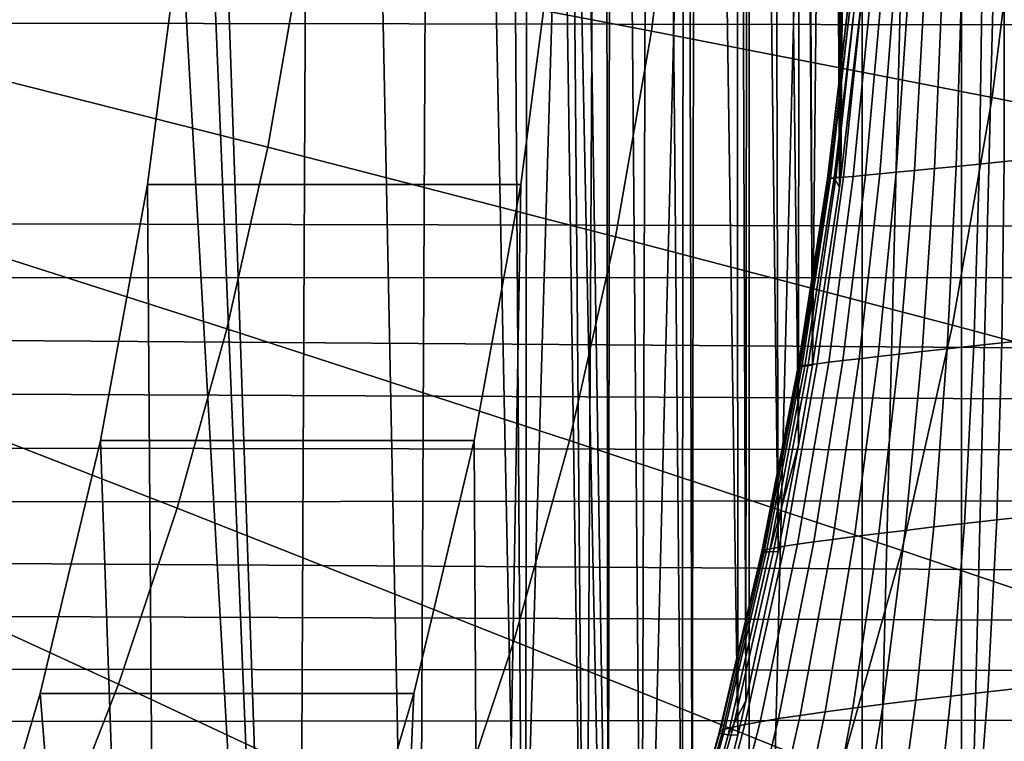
# Model space of a CAD drawing. Header units: metres. Extents: x -248 to 28, y -28 to 28.
# Tile 84 of 256: x -195.65 to -191.6, y -5.5 to -2.53. Entities that reach past the tile are written whole.
import ezdxf

# ---------------------------------------------------------------- set-up
doc = ezdxf.new("R2010")
doc.units = ezdxf.units.M
doc.layers.add('solid_10_061_053_XXX', color=7, linetype='CONTINUOUS')

msp = doc.modelspace()

# ---------------------------------------------------------------- linework, layer by layer
at = {"layer": 'solid_10_061_053_XXX'}
for points in [[(-194.876419, 0, 165.271271), (-194.513443, -10.525498, 165.13916), (-194.415863, 10.326875, 165.103653), (-194.95816, 11.374733, 165.301025)], [(-192.64711, 9.839418, 169.248672), (-193.166153, -10.902413, 169.437592), (-193.337326, 0, 169.499893), (-193.166153, 10.902413, 169.437592)], [(-194.415863, 10.326875, 165.103653), (-194.513443, -10.525498, 165.13916), (-194.014313, -9.453894, 164.957489)], [(-194.415863, 10.326875, 165.103653), (-194.014313, -9.453894, 164.957489), (-193.92749, 9.252446, 164.925888)], [(-192.64711, 9.839418, 169.248672), (-192.64711, -9.839418, 169.248672), (-193.166153, -10.902413, 169.437592)], [(-192.64711, 9.839418, 169.248672), (-192.181931, 8.748477, 169.079361), (-192.64711, -9.839418, 169.248672)], [(-194.014313, -9.453894, 164.957489), (-193.570557, -8.359882, 164.795975), (-193.92749, 9.252446, 164.925888)], [(-193.570557, -8.359882, 164.795975), (-193.685013, 8.657228, 164.837631), (-193.92749, 9.252446, 164.925888)], [(-192.181931, 8.748477, 169.079361), (-192.181931, -8.748477, 169.079361), (-192.64711, -9.839418, 169.248672)], [(-192.181931, 8.748477, 169.079361), (-191.772064, 7.632944, 168.930176), (-192.181931, -8.748477, 169.079361)], [(-193.570557, -8.359882, 164.795975), (-193.553986, 8.314609, 164.789948), (-193.685013, 8.657228, 164.837631)], [(-193.570557, -8.359882, 164.795975), (-193.322144, -7.665313, 164.705566), (-193.553986, 8.314609, 164.789948)], [(-193.322144, -7.665313, 164.705566), (-193.456375, 8.048648, 164.754425), (-193.553986, 8.314609, 164.789948)], [(-193.322144, -7.665313, 164.705566), (-193.243164, 7.429257, 164.676819), (-193.456375, 8.048648, 164.754425)], [(-191.772064, 7.632944, 168.930176), (-191.772064, -7.632944, 168.930176), (-192.181931, -8.748477, 169.079361)], [(-191.772064, 7.632944, 168.930176), (-191.418472, 6.495557, 168.801483), (-191.772064, -7.632944, 168.930176)], [(-193.322144, -7.665313, 164.705566), (-193.227859, -7.382433, 164.671249), (-193.243164, 7.429257, 164.676819)], [(-193.227859, -7.382433, 164.671249), (-193.213608, 7.338773, 164.666061), (-193.243164, 7.429257, 164.676819)], [(-193.227859, -7.382433, 164.671249), (-193.091354, -6.950263, 164.621567), (-193.213608, 7.338773, 164.666061)], [(-193.091354, -6.950263, 164.621567), (-193.045593, 6.798378, 164.604904), (-193.213608, 7.338773, 164.666061)], [(-193.091354, -6.950263, 164.621567), (-192.923111, -6.372704, 164.560333), (-193.045593, 6.798378, 164.604904)], [(-192.923111, -6.372704, 164.560333), (-192.911301, 6.329951, 164.55603), (-193.045593, 6.798378, 164.604904)], [(-191.418472, 6.495557, 168.801483), (-191.418472, -6.495557, 168.801483), (-191.772064, -7.632944, 168.930176)], [(-192.923111, -6.372704, 164.560333), (-192.881577, -6.22108, 164.545212), (-192.911301, 6.329951, 164.55603)], [(-192.881577, -6.22108, 164.545212), (-192.864075, 6.155869, 164.538834), (-192.911301, 6.329951, 164.55603)], [(-192.881577, -6.22108, 164.545212), (-192.693588, -5.47811, 164.476791), (-192.864075, 6.155869, 164.538834)], [(-192.693588, -5.47811, 164.476791), (-192.699478, 5.503031, 164.478928), (-192.864075, 6.155869, 164.538834)], [(-192.66066, -5.336595, 164.464813), (-192.651718, 5.297398, 164.461548), (-192.699478, 5.503031, 164.478928)], [(-192.693588, -5.47811, 164.476791), (-192.66066, -5.336595, 164.464813), (-192.699478, 5.503031, 164.478928)], [(-192.66066, -5.336595, 164.464813), (-192.528091, -4.721423, 164.41655), (-192.651718, 5.297398, 164.461548)], [(-192.528091, -4.721423, 164.41655), (-192.55217, 4.839283, 164.425323), (-192.651718, 5.297398, 164.461548)], [(-192.443985, -4.283187, 164.385941), (-192.438095, 4.250772, 164.383804), (-192.55217, 4.839283, 164.425323)], [(-192.528091, -4.721423, 164.41655), (-192.443985, -4.283187, 164.385941), (-192.55217, 4.839283, 164.425323)], [(-192.443985, -4.283187, 164.385941), (-192.386444, -3.954356, 164.36499), (-192.438095, 4.250772, 164.383804)], [(-192.386444, -3.954356, 164.36499), (-192.42337, 4.168534, 164.378433), (-192.438095, 4.250772, 164.383804)], [(-192.386444, -3.954356, 164.36499), (-192.31282, 3.487161, 164.338196), (-192.42337, 4.168534, 164.378433)], [(-192.386444, -3.954356, 164.36499), (-192.27507, -3.220688, 164.324463), (-192.31282, 3.487161, 164.338196)], [(-192.27507, -3.220688, 164.324463), (-192.271744, 3.19605, 164.323242), (-192.31282, 3.487161, 164.338196)], [(-192.27507, -3.220688, 164.324463), (-192.269333, -3.17812, 164.322372), (-192.271744, 3.19605, 164.323242)], [(-192.269333, -3.17812, 164.322372), (-192.221558, 2.798759, 164.304977), (-192.271744, 3.19605, 164.323242)], [(-192.269333, -3.17812, 164.322372), (-192.177124, -2.391613, 164.288818), (-192.221558, 2.798759, 164.304977)], [(-194.904251, -1.074086, 165.281403), (-194.513443, -10.525498, 165.13916), (-194.876419, 0, 165.271271)], [(-193.166153, -10.902413, 169.437592), (-193.365158, -1.074196, 169.510025), (-193.337326, 0, 169.499893)], [(-194.904251, -1.074086, 165.281403), (-194.987656, -2.145332, 165.311768), (-194.513443, -10.525498, 165.13916)], [(-193.166153, -10.902413, 169.437592), (-193.73761, -11.934463, 169.645584), (-193.448547, -2.145158, 169.540375), (-193.365158, -1.074196, 169.510025)], [(-193.050003, -2.577306, 179.725998), (-192.944199, -1.722139, 179.6875), (-194.403381, -1.536653, 180.838318), (-194.497787, -2.299713, 180.872681)], [(-191.646072, -2.851304, 178.525192), (-191.529037, -1.905222, 178.48259), (-192.944199, -1.722139, 179.6875), (-193.050003, -2.577306, 179.725998)], [(-199.559067, -2.537835, 133.144531), (-199.560486, -2.523501, 133.142517), (-112.09787, -1.79944, 101.200188), (-112.053177, -2.691547, 101.322983)], [(-191.529037, -1.905222, 178.48259), (-191.646072, -2.851304, 178.525192), (-190.287979, -3.121324, 177.271942), (-190.159851, -2.085648, 177.225311)], [(-194.629578, -3.056469, 180.920639), (-194.497787, -2.299713, 180.872681), (-195.987411, -2.01891, 181.963623), (-196.103104, -2.683264, 182.005737)], [(-193.448547, -2.145158, 169.540375), (-193.587265, -3.209665, 169.590866), (-195.126312, -3.209414, 165.362228), (-194.987656, -2.145332, 165.311768)], [(-195.126312, -3.209414, 165.362228), (-195.065857, -11.56811, 165.340225), (-194.513443, -10.525498, 165.13916), (-194.987656, -2.145332, 165.311768)], [(-193.73761, -11.934463, 169.645584), (-193.587265, -3.209665, 169.590866), (-193.448547, -2.145158, 169.540375)], [(-193.197708, -3.42541, 179.779755), (-193.050003, -2.577306, 179.725998), (-194.497787, -2.299713, 180.872681), (-194.629578, -3.056469, 180.920639)], [(-191.490494, -3.104744, 162.645752), (-191.503128, -2.3447, 162.794266), (-191.597168, -2.352795, 162.841431), (-191.596695, -3.115347, 162.698044)], [(-192.297623, -3.18154, 164.207275), (-192.203751, -2.395592, 164.187759), (-192.177124, -2.391613, 164.288818), (-192.269333, -3.17812, 164.322372)], [(-192.10936, -3.165781, 163.180313), (-192.048721, -2.389797, 163.274033), (-192.100067, -2.393616, 163.36615), (-192.168274, -3.171423, 163.283386)], [(-192.041962, -3.159262, 163.082642), (-191.989746, -2.385243, 163.186646), (-192.048721, -2.389797, 163.274033), (-192.10936, -3.165781, 163.180313)], [(-191.966568, -3.151912, 162.991058), (-191.923569, -2.379989, 163.104614), (-191.989746, -2.385243, 163.186646), (-192.041962, -3.159262, 163.082642)], [(-191.883728, -3.143785, 162.906219), (-191.850677, -2.374071, 163.028549), (-191.923569, -2.379989, 163.104614), (-191.966568, -3.151912, 162.991058)], [(-191.794022, -3.134938, 162.828735), (-191.771576, -2.367534, 162.959), (-191.850677, -2.374071, 163.028549), (-191.883728, -3.143785, 162.906219)], [(-191.69812, -3.125436, 162.759171), (-191.686874, -2.360424, 162.896484), (-191.771576, -2.367534, 162.959), (-191.794022, -3.134938, 162.828735)], [(-191.596695, -3.115347, 162.698044), (-191.597168, -2.352795, 162.841431), (-191.686874, -2.360424, 162.896484), (-191.69812, -3.125436, 162.759171)], [(-192.324677, -3.185052, 163.971344), (-192.231003, -2.399948, 163.978714), (-192.221832, -2.398168, 164.083817), (-192.316132, -3.183799, 164.08989)], [(-192.323196, -3.185288, 163.852509), (-192.231216, -2.400921, 163.873184), (-192.231003, -2.399948, 163.978714), (-192.324677, -3.185052, 163.971344)], [(-192.311691, -3.184506, 163.734207), (-192.222473, -2.401077, 163.768036), (-192.231216, -2.400921, 163.873184), (-192.323196, -3.185288, 163.852509)], [(-192.316132, -3.183799, 164.08989), (-192.221832, -2.398168, 164.083817), (-192.203751, -2.395592, 164.187759), (-192.297623, -3.18154, 164.207275)], [(-192.290268, -3.182713, 163.617325), (-192.204819, -2.400418, 163.664001), (-192.222473, -2.401077, 163.768036), (-192.311691, -3.184506, 163.734207)], [(-192.259064, -3.17992, 163.50267), (-192.178406, -2.398946, 163.561844), (-192.204819, -2.400418, 163.664001), (-192.290268, -3.182713, 163.617325)], [(-192.218307, -3.176147, 163.391083), (-192.143402, -2.396673, 163.462326), (-192.178406, -2.398946, 163.561844), (-192.259064, -3.17992, 163.50267)], [(-192.168274, -3.171423, 163.283386), (-192.100067, -2.393616, 163.36615), (-192.143402, -2.396673, 163.462326), (-192.218307, -3.176147, 163.391083)], [(-199.559067, -2.537835, 133.144531), (-112.053177, -2.691547, 101.322983), (-111.990814, -3.574546, 101.494308), (-199.469833, -3.362467, 133.282257)], [(-191.809479, -3.789571, 178.584671), (-191.646072, -2.851304, 178.525192), (-193.050003, -2.577306, 179.725998), (-193.197708, -3.42541, 179.779755)], [(-194.798416, -3.804848, 180.982101), (-194.629578, -3.056469, 180.920639), (-196.103104, -2.683264, 182.005737), (-196.251328, -3.340264, 182.059692)], [(-191.646072, -2.851304, 178.525192), (-191.809479, -3.789571, 178.584671), (-190.466858, -4.148445, 177.337051), (-190.287979, -3.121324, 177.271942)], [(-193.386917, -4.264124, 179.848633), (-193.197708, -3.42541, 179.779755), (-194.629578, -3.056469, 180.920639), (-194.798416, -3.804848, 180.982101)], [(-191.606049, -3.862126, 162.520752), (-191.596695, -3.115347, 162.698044), (-191.69812, -3.125436, 162.759171), (-191.722046, -3.874737, 162.5896)], [(-191.484665, -3.849012, 162.462006), (-191.490494, -3.104744, 162.645752), (-191.596695, -3.115347, 162.698044), (-191.606049, -3.862126, 162.520752)], [(-192.116257, -3.918419, 162.955353), (-192.041962, -3.159262, 163.082642), (-192.10936, -3.165781, 163.180313), (-192.193832, -3.927257, 163.066071)], [(-192.029648, -3.908676, 162.851624), (-191.966568, -3.151912, 162.991058), (-192.041962, -3.159262, 163.082642), (-192.116257, -3.918419, 162.955353)], [(-191.934601, -3.898096, 162.755646), (-191.883728, -3.143785, 162.906219), (-191.966568, -3.151912, 162.991058), (-192.029648, -3.908676, 162.851624)], [(-191.831833, -3.886756, 162.668091), (-191.794022, -3.134938, 162.828735), (-191.883728, -3.143785, 162.906219), (-191.934601, -3.898096, 162.755646)], [(-191.722046, -3.874737, 162.5896), (-191.69812, -3.125436, 162.759171), (-191.794022, -3.134938, 162.828735), (-191.831833, -3.886756, 162.668091)], [(-192.445984, -3.959357, 163.965698), (-192.324677, -3.185052, 163.971344), (-192.316132, -3.183799, 164.08989), (-192.437347, -3.959295, 164.100906)], [(-192.443222, -3.95822, 163.830246), (-192.323196, -3.185288, 163.852509), (-192.324677, -3.185052, 163.971344), (-192.445984, -3.959357, 163.965698)], [(-192.429062, -3.955892, 163.695526), (-192.311691, -3.184506, 163.734207), (-192.323196, -3.185288, 163.852509), (-192.443222, -3.95822, 163.830246)], [(-192.437347, -3.959295, 164.100906), (-192.316132, -3.183799, 164.08989), (-192.297623, -3.18154, 164.207275), (-192.417374, -3.958033, 164.234909)], [(-192.403625, -3.952389, 163.5625), (-192.290268, -3.182713, 163.617325), (-192.311691, -3.184506, 163.734207), (-192.429062, -3.955892, 163.695526)], [(-192.417374, -3.958033, 164.234909), (-192.297623, -3.18154, 164.207275), (-192.27507, -3.220688, 164.324463), (-192.386444, -3.954356, 164.36499)], [(-192.367081, -3.947737, 163.432114), (-192.259064, -3.17992, 163.50267), (-192.290268, -3.182713, 163.617325), (-192.403625, -3.952389, 163.5625)], [(-192.319687, -3.941969, 163.305313), (-192.218307, -3.176147, 163.391083), (-192.259064, -3.17992, 163.50267), (-192.367081, -3.947737, 163.432114)], [(-192.26181, -3.935126, 163.183014), (-192.168274, -3.171423, 163.283386), (-192.218307, -3.176147, 163.391083), (-192.319687, -3.941969, 163.305313)], [(-192.297623, -3.18154, 164.207275), (-192.269333, -3.17812, 164.322372), (-192.27507, -3.220688, 164.324463)], [(-192.193832, -3.927257, 163.066071), (-192.10936, -3.165781, 163.180313), (-192.168274, -3.171423, 163.283386), (-192.26181, -3.935126, 163.183014)], [(-195.126312, -3.209414, 165.362228), (-195.319946, -4.264351, 165.432709), (-195.065857, -11.56811, 165.340225)], [(-193.587265, -3.209665, 169.590866), (-193.780823, -4.264221, 169.661316), (-195.319946, -4.264351, 165.432709), (-195.126312, -3.209414, 165.362228)], [(-193.73761, -11.934463, 169.645584), (-193.780823, -4.264221, 169.661316), (-193.587265, -3.209665, 169.590866)], [(-199.44165, -3.594597, 133.328888), (-199.469833, -3.362467, 133.282257), (-111.990814, -3.574546, 101.494308)], [(-195.003815, -4.542799, 181.056854), (-194.798416, -3.804848, 180.982101), (-196.251328, -3.340264, 182.059692), (-196.431656, -3.988108, 182.12532)], [(-192.018814, -4.71745, 178.660858), (-191.809479, -3.789571, 178.584671), (-193.197708, -3.42541, 179.779755), (-193.386917, -4.264124, 179.848633)], [(-199.411911, -3.826365, 133.378876), (-199.44165, -3.594597, 133.328888), (-111.990814, -3.574546, 101.494308), (-111.911003, -4.44545, 101.713593)], [(-193.617126, -5.091151, 179.932419), (-193.386917, -4.264124, 179.848633), (-194.798416, -3.804848, 180.982101), (-195.003815, -4.542799, 181.056854)], [(-191.809479, -3.789571, 178.584671), (-192.018814, -4.71745, 178.660858), (-190.696014, -5.164195, 177.420456), (-190.466858, -4.148445, 177.337051)], [(-199.380615, -4.057715, 133.43222), (-199.411911, -3.826365, 133.378876), (-111.911003, -4.44545, 101.713593)], [(-191.62764, -4.590836, 162.312332), (-191.488495, -4.575338, 162.245956), (-191.484665, -3.849012, 162.462006), (-191.606049, -3.862126, 162.520752)], [(-192.004608, -4.634459, 162.578812), (-191.886627, -4.620502, 162.47937), (-191.831833, -3.886756, 162.668091), (-191.934601, -3.898096, 162.755646)], [(-191.886627, -4.620502, 162.47937), (-191.760666, -4.605927, 162.39032), (-191.722046, -3.874737, 162.5896), (-191.831833, -3.886756, 162.668091)], [(-191.760666, -4.605927, 162.39032), (-191.62764, -4.590836, 162.312332), (-191.606049, -3.862126, 162.520752), (-191.722046, -3.874737, 162.5896)], [(-192.380844, -4.682165, 163.065475), (-192.302567, -4.671634, 162.932175), (-192.193832, -3.927257, 163.066071), (-192.26181, -3.935126, 163.183014)], [(-192.302567, -4.671634, 162.932175), (-192.213333, -4.660117, 162.806046), (-192.116257, -3.918419, 162.955353), (-192.193832, -3.927257, 163.066071)], [(-192.213333, -4.660117, 162.806046), (-192.11377, -4.647695, 162.687973), (-192.029648, -3.908676, 162.851624), (-192.116257, -3.918419, 162.955353)], [(-192.11377, -4.647695, 162.687973), (-192.004608, -4.634459, 162.578812), (-191.934601, -3.898096, 162.755646), (-192.029648, -3.908676, 162.851624)], [(-192.594803, -4.720953, 163.959335), (-192.591095, -4.717648, 163.804474), (-192.443222, -3.95822, 163.830246), (-192.445984, -3.959357, 163.965698)], [(-192.585449, -4.722917, 164.113983), (-192.594803, -4.720953, 163.959335), (-192.445984, -3.959357, 163.965698), (-192.437347, -3.959295, 164.100906)], [(-192.591095, -4.717648, 163.804474), (-192.574356, -4.713026, 163.650513), (-192.429062, -3.955892, 163.695526), (-192.443222, -3.95822, 163.830246)], [(-192.56311, -4.723526, 164.267288), (-192.585449, -4.722917, 164.113983), (-192.437347, -3.959295, 164.100906), (-192.417374, -3.958033, 164.234909)], [(-192.574356, -4.713026, 163.650513), (-192.544708, -4.707119, 163.49855), (-192.403625, -3.952389, 163.5625), (-192.429062, -3.955892, 163.695526)], [(-192.417374, -3.958033, 164.234909), (-192.386444, -3.954356, 164.36499), (-192.443985, -4.283187, 164.385941), (-192.56311, -4.723526, 164.267288)], [(-192.544708, -4.707119, 163.49855), (-192.50235, -4.699972, 163.349686), (-192.367081, -3.947737, 163.432114), (-192.403625, -3.952389, 163.5625)], [(-192.50235, -4.699972, 163.349686), (-192.447601, -4.691634, 163.204971), (-192.319687, -3.941969, 163.305313), (-192.367081, -3.947737, 163.432114)], [(-192.447601, -4.691634, 163.204971), (-192.380844, -4.682165, 163.065475), (-192.26181, -3.935126, 163.183014), (-192.319687, -3.941969, 163.305313)], [(-195.245239, -5.268297, 181.14473), (-195.003815, -4.542799, 181.056854), (-196.431656, -3.988108, 182.12532), (-196.6436, -4.625021, 182.202454)], [(-199.34758, -4.288817, 133.488968), (-199.380615, -4.057715, 133.43222), (-111.911003, -4.44545, 101.713593)], [(-199.31308, -4.519246, 133.549072), (-199.34758, -4.288817, 133.488968), (-111.911003, -4.44545, 101.713593)], [(-193.780823, -4.264221, 169.661316), (-194.028732, -5.306013, 169.751541), (-195.56781, -5.305993, 165.522919), (-195.319946, -4.264351, 165.432709)], [(-195.319946, -4.264351, 165.432709), (-195.56781, -5.305993, 165.522919), (-195.065857, -11.56811, 165.340225)], [(-193.73761, -11.934463, 169.645584), (-194.359909, -12.932734, 169.872086), (-194.028732, -5.306013, 169.751541), (-193.780823, -4.264221, 169.661316)], [(-192.273499, -5.6324, 178.753555), (-192.018814, -4.71745, 178.660858), (-193.386917, -4.264124, 179.848633), (-193.617126, -5.091151, 179.932419)], [(-192.56311, -4.723526, 164.267288), (-192.443985, -4.283187, 164.385941), (-192.528091, -4.721423, 164.41655)], [(-199.277496, -4.748333, 133.612503), (-199.31308, -4.519246, 133.549072), (-111.911003, -4.44545, 101.713593), (-111.814003, -5.301312, 101.980095)], [(-193.88768, -5.904223, 180.030884), (-193.617126, -5.091151, 179.932419), (-195.003815, -4.542799, 181.056854), (-195.245239, -5.268297, 181.14473)], [(-191.663895, -5.299592, 162.075775), (-191.504654, -5.281995, 162.00061), (-191.488495, -4.575338, 162.245956), (-191.62764, -4.590836, 162.312332)], [(-192.095444, -5.350644, 162.378586), (-191.960373, -5.334041, 162.265442), (-191.886627, -4.620502, 162.47937), (-192.004608, -4.634459, 162.578812)], [(-191.960373, -5.334041, 162.265442), (-191.816177, -5.316982, 162.164261), (-191.760666, -4.605927, 162.39032), (-191.886627, -4.620502, 162.47937)], [(-191.816177, -5.316982, 162.164261), (-191.663895, -5.299592, 162.075775), (-191.62764, -4.590836, 162.312332), (-191.760666, -4.605927, 162.39032)], [(-195.522003, -5.979356, 181.245468), (-195.245239, -5.268297, 181.14473), (-196.6436, -4.625021, 182.202454), (-196.886566, -5.249258, 182.290894)], [(-192.436569, -5.396544, 162.781143), (-192.334396, -5.382009, 162.63736), (-192.213333, -4.660117, 162.806046), (-192.302567, -4.671634, 162.932175)], [(-192.334396, -5.382009, 162.63736), (-192.220428, -5.366672, 162.502853), (-192.11377, -4.647695, 162.687973), (-192.213333, -4.660117, 162.806046)], [(-192.220428, -5.366672, 162.502853), (-192.095444, -5.350644, 162.378586), (-192.004608, -4.634459, 162.578812), (-192.11377, -4.647695, 162.687973)], [(-192.713608, -5.444669, 163.427322), (-192.665192, -5.434322, 163.257416), (-192.50235, -4.699972, 163.349686), (-192.544708, -4.707119, 163.49855)], [(-192.665192, -5.434322, 163.257416), (-192.602554, -5.422796, 163.092285), (-192.447601, -4.691634, 163.204971), (-192.50235, -4.699972, 163.349686)], [(-192.602554, -5.422796, 163.092285), (-192.526169, -5.410172, 162.933151), (-192.380844, -4.682165, 163.065475), (-192.447601, -4.691634, 163.204971)], [(-192.526169, -5.410172, 162.933151), (-192.436569, -5.396544, 162.781143), (-192.302567, -4.671634, 162.932175), (-192.380844, -4.682165, 163.065475)], [(-192.77063, -5.467929, 163.953369), (-192.766525, -5.461534, 163.776566), (-192.591095, -4.717648, 163.804474), (-192.594803, -4.720953, 163.959335)], [(-192.759766, -5.472903, 164.129944), (-192.77063, -5.467929, 163.953369), (-192.594803, -4.720953, 163.959335), (-192.585449, -4.722917, 164.113983)], [(-192.766525, -5.461534, 163.776566), (-192.747467, -5.453762, 163.600784), (-192.574356, -4.713026, 163.650513), (-192.591095, -4.717648, 163.804474)], [(-192.734009, -5.476418, 164.304993), (-192.759766, -5.472903, 164.129944), (-192.585449, -4.722917, 164.113983), (-192.56311, -4.723526, 164.267288)], [(-192.747467, -5.453762, 163.600784), (-192.713608, -5.444669, 163.427322), (-192.544708, -4.707119, 163.49855), (-192.574356, -4.713026, 163.650513)], [(-192.56311, -4.723526, 164.267288), (-192.528091, -4.721423, 164.41655), (-192.66066, -5.336595, 164.464813), (-192.734009, -5.476418, 164.304993)], [(-192.018814, -4.71745, 178.660858), (-192.273499, -5.6324, 178.753555), (-190.974808, -6.16579, 177.521927), (-190.696014, -5.164195, 177.420456)], [(-199.240662, -4.976269, 133.67923), (-199.277496, -4.748333, 133.612503), (-111.814003, -5.301312, 101.980095)], [(-199.202881, -5.202627, 133.749222), (-199.240662, -4.976269, 133.67923), (-111.814003, -5.301312, 101.980095)], [(-192.572815, -6.531911, 178.862503), (-192.273499, -5.6324, 178.753555), (-193.617126, -5.091151, 179.932419), (-193.88768, -5.904223, 180.030884)], [(-199.164597, -5.426773, 133.822357), (-199.202881, -5.202627, 133.749222), (-111.814003, -5.301312, 101.980095)], [(-195.833374, -6.674026, 181.358795), (-195.522003, -5.979356, 181.245468), (-196.886566, -5.249258, 182.290894), (-197.159912, -5.859106, 182.390381)], [(-194.197861, -6.701112, 180.143784), (-193.88768, -5.904223, 180.030884), (-195.245239, -5.268297, 181.14473), (-195.522003, -5.979356, 181.245468)], [(-199.125595, -5.648965, 133.898621), (-199.164597, -5.426773, 133.822357), (-111.814003, -5.301312, 101.980095), (-111.70015, -6.139236, 102.292908)], [(-195.869247, -6.331591, 165.632629), (-195.66951, -12.577885, 165.559937), (-195.065857, -11.56811, 165.340225), (-195.56781, -5.305993, 165.522919)], [(-194.028732, -5.306013, 169.751541), (-194.3302, -6.331688, 169.861267), (-195.869247, -6.331591, 165.632629), (-195.56781, -5.305993, 165.522919)], [(-194.359909, -12.932734, 169.872086), (-194.3302, -6.331688, 169.861267), (-194.028732, -5.306013, 169.751541)], [(-191.890518, -6.00609, 161.914505), (-191.71698, -5.986718, 161.814072), (-191.663895, -5.299592, 162.075775), (-191.816177, -5.316982, 162.164261)], [(-191.71698, -5.986718, 161.814072), (-191.535477, -5.967464, 161.728882), (-191.504654, -5.281995, 162.00061), (-191.663895, -5.299592, 162.075775)], [(-192.734009, -5.476418, 164.304993), (-192.66066, -5.336595, 164.464813), (-192.693588, -5.47811, 164.476791)], [(-192.350922, -6.063506, 162.299393), (-192.208649, -6.044624, 162.158051), (-192.095444, -5.350644, 162.378586), (-192.220428, -5.366672, 162.502853)], [(-192.208649, -6.044624, 162.158051), (-192.05481, -6.025439, 162.029449), (-191.960373, -5.334041, 162.265442), (-192.095444, -5.350644, 162.378586)], [(-192.05481, -6.025439, 162.029449), (-191.890518, -6.00609, 161.914505), (-191.816177, -5.316982, 162.164261), (-191.960373, -5.334041, 162.265442)], [(-192.596695, -6.09981, 162.616074), (-192.480591, -6.081946, 162.452438), (-192.334396, -5.382009, 162.63736), (-192.436569, -5.396544, 162.781143)], [(-192.480591, -6.081946, 162.452438), (-192.350922, -6.063506, 162.299393), (-192.220428, -5.366672, 162.502853), (-192.334396, -5.382009, 162.63736)], [(-192.910278, -6.16298, 163.351593), (-192.855774, -6.148668, 163.158203), (-192.665192, -5.434322, 163.257416), (-192.713608, -5.444669, 163.427322)], [(-192.855774, -6.148668, 163.158203), (-192.784973, -6.133293, 162.970245), (-192.602554, -5.422796, 163.092285), (-192.665192, -5.434322, 163.257416)], [(-192.784973, -6.133293, 162.970245), (-192.69841, -6.116968, 162.789093), (-192.526169, -5.410172, 162.933151), (-192.602554, -5.422796, 163.092285)], [(-192.69841, -6.116968, 162.789093), (-192.596695, -6.09981, 162.616074), (-192.436569, -5.396544, 162.781143), (-192.526169, -5.410172, 162.933151)], [(-192.972672, -6.198537, 163.950134), (-192.968948, -6.188006, 163.749008), (-192.766525, -5.461534, 163.776566), (-192.77063, -5.467929, 163.953369)], [(-192.959274, -6.207642, 164.150909), (-192.972672, -6.198537, 163.950134), (-192.77063, -5.467929, 163.953369), (-192.759766, -5.472903, 164.129944)], [(-192.968948, -6.188006, 163.749008), (-192.94809, -6.176125, 163.549011), (-192.747467, -5.453762, 163.600784), (-192.766525, -5.461534, 163.776566)], [(-192.928818, -6.215253, 164.349884), (-192.959274, -6.207642, 164.150909), (-192.759766, -5.472903, 164.129944), (-192.734009, -5.476418, 164.304993)], [(-192.94809, -6.176125, 163.549011), (-192.910278, -6.16298, 163.351593), (-192.713608, -5.444669, 163.427322), (-192.747467, -5.453762, 163.600784)], [(-192.734009, -5.476418, 164.304993), (-192.693588, -5.47811, 164.476791), (-192.881577, -6.22108, 164.545212), (-192.928818, -6.215253, 164.349884)]]:
    msp.add_3dface(points, dxfattribs=at)

doc.saveas('drawing.dxf')
